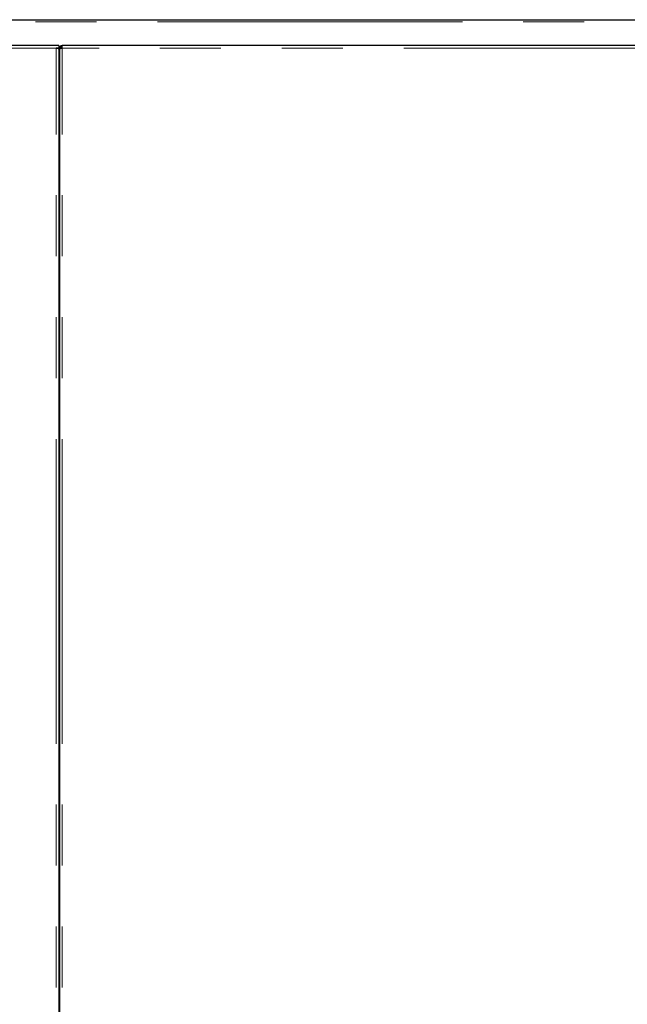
# Model space of a CAD drawing. Header units: millimetres. Extents: x 26 to 242, y 76 to 156.
# Tile 17 of 72: x 54 to 66, y 87 to 107. Entities that reach past the tile are written whole.
import ezdxf

# ---------------------------------------------------------------- set-up
doc = ezdxf.new("R2010")
doc.units = ezdxf.units.MM
doc.linetypes.add('PHANTOM', pattern=[12.7, 6.35, -1.27, 1.27, -1.27, 1.27, -1.27])

msp = doc.modelspace()

# ---------------------------------------------------------------- linework, layer by layer
at = {"color": 7, "linetype": 'Continuous', "lineweight": 25}
for p, q in [((30.962, 107.467), (67.883, 107.467)), ((54.298, 106.926), (40.828, 106.926)), ((54.348, 106.926), (54.298, 106.926)), ((54.348, 106.876), (54.298, 106.876)), ((54.323, 106.871), (54.323, 106.876)), ((54.348, 106.926), (54.348, 106.876)), ((54.348, 106.862), (54.348, 106.876)), ((54.348, 106.862), (54.348, 79.676)), ((54.368, 106.876), (54.393, 106.876)), ((54.368, 106.876), (54.368, 106.862)), ((54.368, 79.676), (54.368, 106.862)), ((54.393, 106.876), (54.393, 106.871)), ((54.418, 106.876), (54.418, 106.926)), ((67.888, 106.926), (54.418, 106.926)), ((54.368, 106.292), (54.348, 106.292))]:
    msp.add_line(p, q, dxfattribs=at)
at = {"color": 8, "linetype": 'PHANTOM', "lineweight": 18}
for p, q in [((31.007, 107.422), (67.913, 107.422)), ((54.298, 106.876), (40.828, 106.876)), ((54.298, 79.676), (54.298, 106.876)), ((67.888, 106.876), (54.418, 106.876)), ((54.418, 79.676), (54.418, 106.876))]:
    msp.add_line(p, q, dxfattribs=at)
at = {"color": 7, "linetype": 'Continuous', "lineweight": 25}
for radius, start, end in [(0.025, 281.537, 0), (0.05, 275.7392, 300)]:
    msp.add_arc((54.343, 106.356), radius, start, end, dxfattribs=at)
for points, knots in [([(54.298, 106.876), (54.304, 106.875), (54.315, 106.873), (54.331, 106.87), (54.342, 106.867), (54.348, 106.864), (54.348, 106.862), (54.348, 106.862)], [0, 0, 0, 0, 0.218162, 0.436318, 0.654485, 0.872651, 1, 1, 1, 1]), ([(54.418, 106.926), (54.413, 106.925), (54.401, 106.924), (54.386, 106.915), (54.375, 106.902), (54.369, 106.888), (54.369, 106.879), (54.368, 106.876)], [0, 0, 0, 0, 0.218148, 0.436319, 0.654477, 0.87265, 1, 1, 1, 1]), ([(54.368, 106.862), (54.369, 106.863), (54.37, 106.865), (54.379, 106.868), (54.392, 106.871), (54.406, 106.874), (54.415, 106.875), (54.418, 106.876)], [0, 0, 0, 0, 0.218152, 0.436311, 0.654481, 0.872644, 1, 1, 1, 1]), ([(54.418, 106.901), (54.415, 106.901), (54.409, 106.9), (54.402, 106.895), (54.396, 106.888), (54.394, 106.881), (54.393, 106.877), (54.393, 106.876)], [0, 0, 0, 0, 0.228363, 0.45676, 0.68505, 0.91333, 1, 1, 1, 1])]:
    msp.add_open_spline(points, degree=3, knots=knots, dxfattribs=at)

doc.saveas('drawing.dxf')
